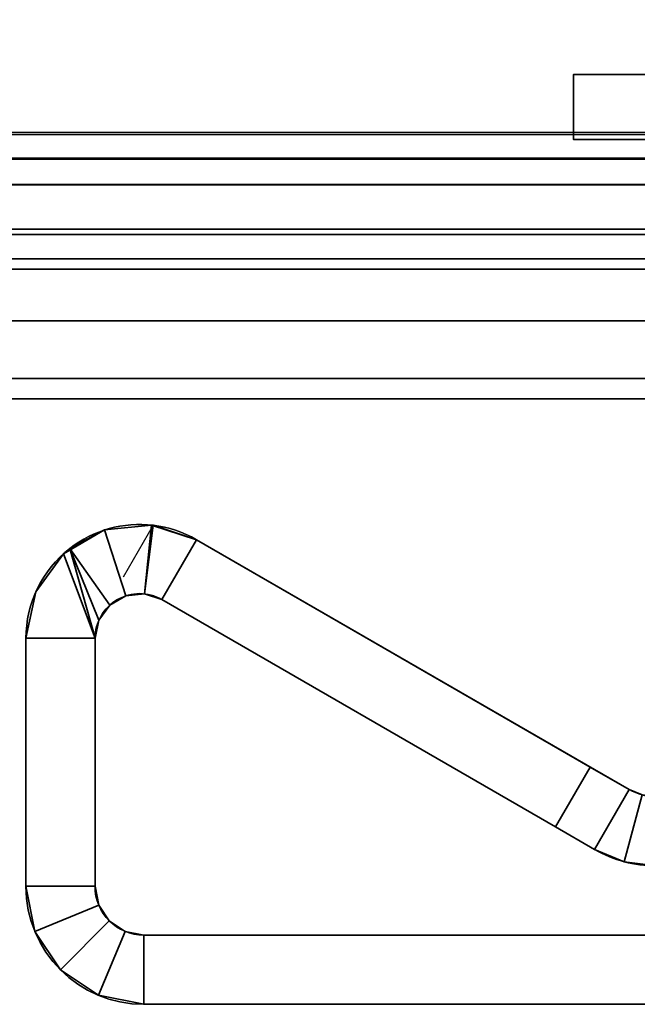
# Model space of a CAD drawing. Header units: millimetres. Extents: x -523 to 5323, y -130 to 66.
# Tile 7 of 153: x -360 to -353, y -63 to -52. Entities that reach past the tile are written whole.
import ezdxf

# ---------------------------------------------------------------- set-up
doc = ezdxf.new("R2010")
doc.units = ezdxf.units.MM
doc.layers.add('151', color=7, linetype='Continuous', true_color=0xffffff)

# ---------------------------------------------------------------- blocks, each defined once
blk = doc.blocks.new('UG_SURFACE_005')
at = {"layer": '151', "color": 252, "linetype": 'Continuous', "lineweight": 35}
for points in [[(-358.925, -57.516, 0.95), (-358.925, -57.516, 408.95), (-358.381, -57.459, 408.95), (-358.381, -57.459, 0.95)], [(-358.925, -57.516, 408.95), (-358.925, -57.516, 816.95), (-358.381, -57.459, 816.95), (-358.381, -57.459, 408.95)], [(-358.925, -57.516, 816.95), (-358.925, -57.516, 1224.95), (-358.381, -57.459, 1224.95), (-358.381, -57.459, 816.95)], [(-358.925, -57.516, 1224.95), (-358.925, -57.516, 1632.95), (-358.381, -57.459, 1632.95), (-358.381, -57.459, 1224.95)], [(-358.925, -57.516, 1632.95), (-358.925, -57.516, 2040.95), (-358.381, -57.459, 2040.95), (-358.381, -57.459, 1632.95)], [(-358.925, -57.516, 0.95), (-358.381, -57.459, 0.95), (-358.464, -58.254, 0.95), (-358.678, -58.277, 0.95)], [(-358.678, -58.277, 2040.95), (-358.464, -58.254, 2040.95), (-358.381, -57.459, 2040.95), (-358.925, -57.516, 2040.95)], [(-358.464, -58.254, 0.95), (-358.381, -57.459, 0.95), (-358.363, -57.461, 0.95)], [(-358.363, -57.461, 2040.95), (-358.381, -57.459, 2040.95), (-358.464, -58.254, 2040.95)], [(-358.363, -57.461, 0.95), (-357.86, -57.628, 0.95), (-358.26, -58.321, 0.95), (-358.464, -58.254, 0.95)], [(-358.464, -58.254, 2040.95), (-358.26, -58.321, 2040.95), (-357.86, -57.628, 2040.95), (-358.363, -57.461, 2040.95)], [(-357.86, -57.628, 1632.95), (-358.381, -57.459, 1632.95), (-358.363, -57.461, 2040.95)], [(-358.381, -57.459, 1632.95), (-358.381, -57.459, 2040.95), (-358.363, -57.461, 2040.95)], [(-358.363, -57.461, 0.95), (-358.381, -57.459, 408.95), (-357.86, -57.628, 408.95)], [(-358.363, -57.461, 0.95), (-358.381, -57.459, 0.95), (-358.381, -57.459, 408.95)], [(-358.381, -57.459, 408.95), (-358.381, -57.459, 816.95), (-357.86, -57.628, 816.95), (-357.86, -57.628, 408.95)], [(-358.381, -57.459, 816.95), (-358.381, -57.459, 1224.95), (-357.86, -57.628, 1224.95), (-357.86, -57.628, 816.95)], [(-358.381, -57.459, 1224.95), (-358.381, -57.459, 1632.95), (-357.86, -57.628, 1632.95), (-357.86, -57.628, 1224.95)], [(-357.86, -57.628, 408.95), (-357.86, -57.628, 0.95), (-358.363, -57.461, 0.95)], [(-358.363, -57.461, 2040.95), (-357.86, -57.628, 2040.95), (-357.86, -57.628, 1632.95)], [(-358.925, -57.516, 1632.95), (-359.399, -57.79, 1632.95), (-359.327, -57.729, 2040.95)], [(-359.327, -57.729, 0.95), (-359.399, -57.79, 408.95), (-358.925, -57.516, 408.95)], [(-359.399, -57.79, 408.95), (-359.399, -57.79, 816.95), (-358.925, -57.516, 816.95), (-358.925, -57.516, 408.95)], [(-359.399, -57.79, 816.95), (-359.399, -57.79, 1224.95), (-358.925, -57.516, 1224.95), (-358.925, -57.516, 816.95)], [(-359.399, -57.79, 1224.95), (-359.399, -57.79, 1632.95), (-358.925, -57.516, 1632.95), (-358.925, -57.516, 1224.95)], [(-358.925, -57.516, 408.95), (-358.925, -57.516, 0.95), (-359.327, -57.729, 0.95)], [(-359.327, -57.729, 2040.95), (-358.925, -57.516, 2040.95), (-358.925, -57.516, 1632.95)], [(-358.678, -58.277, 0.95), (-358.864, -58.384, 0.95), (-359.327, -57.729, 0.95), (-358.925, -57.516, 0.95)], [(-358.864, -58.384, 2040.95), (-358.678, -58.277, 2040.95), (-358.925, -57.516, 2040.95), (-359.327, -57.729, 2040.95)], [(-357.86, -57.628, 0.95), (-353.306, -60.257, 0.95), (-353.706, -60.95, 0.95), (-358.26, -58.321, 0.95)], [(-358.26, -58.321, 2040.95), (-353.706, -60.95, 2040.95), (-353.306, -60.257, 2040.95), (-357.86, -57.628, 2040.95)], [(-353.306, -60.257, 2040.95), (-357.86, -57.628, 1224.95), (-357.86, -57.628, 1632.95)], [(-357.86, -57.628, 1632.95), (-357.86, -57.628, 2040.95), (-353.306, -60.257, 2040.95)], [(-352.857, -60.517, 2040.95), (-352.857, -60.517, 0.95), (-357.86, -57.628, 816.95), (-357.86, -57.628, 1224.95)], [(-352.857, -60.517, 0.95), (-357.86, -57.628, 408.95), (-357.86, -57.628, 816.95)], [(-357.86, -57.628, 408.95), (-352.857, -60.517, 0.95), (-353.306, -60.257, 0.95)], [(-353.306, -60.257, 0.95), (-357.86, -57.628, 0.95), (-357.86, -57.628, 408.95)], [(-353.306, -60.257, 2040.95), (-352.857, -60.517, 2040.95), (-357.86, -57.628, 1224.95)], [(-359.035, -58.768, 0.95), (-359.835, -58.768, 0.95), (-359.721, -58.232, 0.95), (-359.399, -57.79, 0.95)], [(-359.399, -57.79, 2040.95), (-359.721, -58.232, 2040.95), (-359.835, -58.768, 2040.95), (-359.035, -58.768, 2040.95)], [(-359.721, -58.232, 0.95), (-359.721, -58.232, 408.95), (-359.399, -57.79, 408.95), (-359.399, -57.79, 0.95)], [(-359.721, -58.232, 408.95), (-359.721, -58.232, 816.95), (-359.399, -57.79, 816.95), (-359.399, -57.79, 408.95)], [(-359.721, -58.232, 816.95), (-359.721, -58.232, 1224.95), (-359.399, -57.79, 1224.95), (-359.399, -57.79, 816.95)], [(-359.721, -58.232, 1224.95), (-359.721, -58.232, 1632.95), (-359.399, -57.79, 1632.95), (-359.399, -57.79, 1224.95)], [(-359.721, -58.232, 1632.95), (-359.721, -58.232, 2040.95), (-359.399, -57.79, 2040.95), (-359.399, -57.79, 1632.95)], [(-359.399, -57.79, 0.95), (-359.327, -57.729, 0.95), (-359.035, -58.768, 0.95)], [(-359.035, -58.768, 2040.95), (-359.327, -57.729, 2040.95), (-359.399, -57.79, 2040.95)], [(-359.399, -57.79, 1632.95), (-359.399, -57.79, 2040.95), (-359.327, -57.729, 2040.95)], [(-359.327, -57.729, 0.95), (-359.399, -57.79, 0.95), (-359.399, -57.79, 408.95)], [(-359.327, -57.729, 0.95), (-358.864, -58.384, 0.95), (-358.99, -58.558, 0.95)], [(-358.99, -58.558, 0.95), (-359.035, -58.768, 0.95), (-359.327, -57.729, 0.95)], [(-359.327, -57.729, 2040.95), (-359.035, -58.768, 2040.95), (-358.99, -58.558, 2040.95)], [(-358.99, -58.558, 2040.95), (-358.864, -58.384, 2040.95), (-359.327, -57.729, 2040.95)], [(-359.835, -58.768, 0.95), (-359.835, -58.768, 408.95), (-359.721, -58.232, 408.95), (-359.721, -58.232, 0.95)], [(-359.835, -58.768, 408.95), (-359.835, -58.768, 816.95), (-359.721, -58.232, 816.95), (-359.721, -58.232, 408.95)], [(-359.835, -58.768, 816.95), (-359.835, -58.768, 1224.95), (-359.721, -58.232, 1224.95), (-359.721, -58.232, 816.95)], [(-359.835, -58.768, 1224.95), (-359.835, -58.768, 1632.95), (-359.721, -58.232, 1632.95), (-359.721, -58.232, 1224.95)], [(-359.835, -58.768, 1632.95), (-359.835, -58.768, 2040.95), (-359.721, -58.232, 2040.95), (-359.721, -58.232, 1632.95)], [(-358.678, -58.277, 0.95), (-358.678, -58.277, 2040.95), (-358.864, -58.384, 2040.95), (-358.864, -58.384, 0.95)], [(-358.464, -58.254, 0.95), (-358.464, -58.254, 2040.95), (-358.678, -58.277, 2040.95), (-358.678, -58.277, 0.95)], [(-358.26, -58.321, 0.95), (-358.26, -58.321, 2040.95), (-358.464, -58.254, 2040.95), (-358.464, -58.254, 0.95)], [(-358.864, -58.384, 0.95), (-358.864, -58.384, 2040.95), (-358.99, -58.558, 2040.95), (-358.99, -58.558, 0.95)], [(-353.706, -60.95, 2040.95), (-358.26, -58.321, 2040.95), (-358.26, -58.321, 0.95), (-353.706, -60.95, 0.95)], [(-358.99, -58.558, 0.95), (-358.99, -58.558, 2040.95), (-359.035, -58.768, 2040.95), (-359.035, -58.768, 0.95)], [(-359.035, -58.768, 0.95), (-359.035, -61.636, 0.95), (-359.835, -61.636, 0.95), (-359.835, -58.768, 0.95)], [(-359.835, -61.636, 2040.95), (-359.835, -58.768, 1224.95), (-359.835, -58.768, 816.95)], [(-359.835, -61.636, 2040.95), (-359.835, -58.768, 1632.95), (-359.835, -58.768, 1224.95)], [(-359.835, -58.768, 816.95), (-359.835, -58.768, 408.95), (-359.835, -61.636, 2040.95)], [(-359.835, -58.768, 408.95), (-359.835, -61.636, 0.95), (-359.835, -61.636, 2040.95)], [(-359.835, -58.768, 408.95), (-359.835, -58.768, 0.95), (-359.835, -61.636, 0.95)], [(-359.835, -61.636, 2040.95), (-359.835, -58.768, 2040.95), (-359.835, -58.768, 1632.95)], [(-359.835, -58.768, 2040.95), (-359.835, -61.636, 2040.95), (-359.035, -61.636, 2040.95), (-359.035, -58.768, 2040.95)], [(-359.035, -58.768, 2040.95), (-359.035, -61.636, 2040.95), (-359.035, -61.636, 0.95), (-359.035, -58.768, 0.95)], [(-352.857, -60.517, 2040.95), (-353.306, -60.257, 2040.95), (-353.706, -60.95, 2040.95), (-353.257, -61.209, 2040.95)], [(-353.257, -61.209, 0.95), (-353.706, -60.95, 0.95), (-353.306, -60.257, 0.95), (-352.857, -60.517, 0.95)], [(-353.257, -61.209, 2040.95), (-352.914, -61.352, 2040.95), (-352.707, -60.579, 2040.95), (-352.857, -60.517, 2040.95)], [(-352.857, -60.517, 0.95), (-352.707, -60.579, 0.95), (-352.914, -61.352, 0.95), (-353.257, -61.209, 0.95)], [(-352.707, -60.579, 2040.95), (-352.707, -60.579, 0.95), (-352.857, -60.517, 0.95), (-352.857, -60.517, 2040.95)], [(-352.914, -61.352, 2040.95), (-352.545, -61.4, 2040.95), (-352.545, -60.6, 2040.95), (-352.707, -60.579, 2040.95)], [(-352.707, -60.579, 0.95), (-352.545, -60.6, 0.95), (-352.545, -61.4, 0.95), (-352.914, -61.352, 0.95)], [(-353.706, -60.95, 0.95), (-353.257, -61.209, 0.95), (-353.257, -61.209, 2040.95), (-353.706, -60.95, 2040.95)], [(-353.257, -61.209, 2040.95), (-353.257, -61.209, 0.95), (-352.914, -61.352, 0.95), (-352.914, -61.352, 2040.95)], [(-352.914, -61.352, 2040.95), (-352.545, -61.4, 1590.236), (-352.545, -61.4, 1877.379)], [(-352.545, -61.4, 1877.379), (-352.545, -61.4, 2040.95), (-352.914, -61.352, 2040.95)], [(-352.914, -61.352, 2040.95), (-352.545, -61.4, 1303.093), (-352.545, -61.4, 1590.236)], [(-352.914, -61.352, 2040.95), (-352.914, -61.352, 0.95), (-352.545, -61.4, 1015.95), (-352.545, -61.4, 1303.093)], [(-352.914, -61.352, 0.95), (-352.545, -61.4, 728.807), (-352.545, -61.4, 1015.95)], [(-352.914, -61.352, 0.95), (-352.545, -61.4, 441.664), (-352.545, -61.4, 728.807)], [(-352.914, -61.352, 0.95), (-352.545, -61.4, 154.521), (-352.545, -61.4, 441.664)], [(-352.914, -61.352, 0.95), (-352.545, -61.4, 0.95), (-352.545, -61.4, 4.9)], [(-352.545, -61.4, 4.9), (-352.545, -61.4, 154.521), (-352.914, -61.352, 0.95)], [(-359.731, -62.158, 0.95), (-359.835, -61.636, 0.95), (-359.035, -61.636, 0.95), (-358.992, -61.852, 0.95)], [(-359.731, -62.158, 0.95), (-359.731, -62.158, 2040.95), (-359.835, -61.636, 2040.95), (-359.835, -61.636, 0.95)], [(-358.992, -61.852, 2040.95), (-359.035, -61.636, 2040.95), (-359.835, -61.636, 2040.95), (-359.731, -62.158, 2040.95)], [(-359.035, -61.636, 0.95), (-359.035, -61.636, 2040.95), (-358.992, -61.852, 2040.95), (-358.992, -61.852, 0.95)], [(-359.435, -62.601, 0.95), (-359.731, -62.158, 0.95), (-358.992, -61.852, 0.95), (-358.87, -62.035, 0.95)], [(-358.87, -62.035, 2040.95), (-358.992, -61.852, 2040.95), (-359.731, -62.158, 2040.95), (-359.435, -62.601, 2040.95)], [(-358.992, -61.852, 0.95), (-358.992, -61.852, 2040.95), (-358.87, -62.035, 2040.95), (-358.87, -62.035, 0.95)], [(-358.993, -62.896, 0.95), (-359.435, -62.601, 0.95), (-358.87, -62.035, 0.95), (-358.687, -62.157, 0.95)], [(-358.687, -62.157, 2040.95), (-358.87, -62.035, 2040.95), (-359.435, -62.601, 2040.95), (-358.993, -62.896, 2040.95)], [(-358.87, -62.035, 0.95), (-358.87, -62.035, 2040.95), (-358.687, -62.157, 2040.95), (-358.687, -62.157, 0.95)], [(-359.435, -62.601, 0.95), (-359.435, -62.601, 2040.95), (-359.731, -62.158, 2040.95), (-359.731, -62.158, 0.95)], [(-358.687, -62.157, 0.95), (-358.471, -62.2, 0.95), (-358.471, -63, 0.95), (-358.993, -62.896, 0.95)], [(-358.993, -62.896, 2040.95), (-358.471, -63, 2040.95), (-358.471, -62.2, 2040.95), (-358.687, -62.157, 2040.95)], [(-358.687, -62.157, 0.95), (-358.687, -62.157, 2040.95), (-358.471, -62.2, 2040.95), (-358.471, -62.2, 0.95)], [(-358.471, -63, 0.95), (-358.471, -62.2, 0.95), (-336.837, -62.2, 0.95), (-336.837, -63, 0.95)], [(-358.471, -63, 2040.95), (-336.837, -63, 2040.95), (-336.837, -62.2, 2040.95), (-358.471, -62.2, 2040.95)], [(-336.837, -62.2, 2.55), (-358.471, -62.2, 2040.95), (-287.766, -62.2, 1034.23)], [(-358.471, -62.2, 2040.95), (-108.35, -62.2, 1763.402), (-273.34, -62.2, 1116.688), (-275.835, -62.2, 1116.95)], [(-275.835, -62.2, 1116.95), (-278.33, -62.2, 1116.688), (-358.471, -62.2, 2040.95)], [(-358.471, -62.2, 2040.95), (-282.888, -62.2, 1114.658), (-286.227, -62.2, 1110.95)], [(-108.35, -62.2, 1763.402), (-358.471, -62.2, 2040.95), (-336.837, -62.2, 2039.538)], [(-278.33, -62.2, 1116.688), (-282.888, -62.2, 1114.658), (-358.471, -62.2, 2040.95)], [(-287.766, -62.2, 1034.23), (-358.471, -62.2, 2040.95), (-287.769, -62.2, 1106.204)], [(-358.471, -62.2, 2040.95), (-336.837, -62.2, 2040.95), (-336.837, -62.2, 2039.538)], [(-286.227, -62.2, 1110.95), (-287.769, -62.2, 1106.204), (-358.471, -62.2, 2040.95)], [(-336.837, -62.2, 2.55), (-336.837, -62.2, 0.95), (-358.471, -62.2, 0.95), (-358.471, -62.2, 2040.95)], [(-358.993, -62.896, 0.95), (-358.993, -62.896, 2040.95), (-359.435, -62.601, 2040.95), (-359.435, -62.601, 0.95)], [(-358.471, -63, 0.95), (-358.471, -63, 2040.95), (-358.993, -62.896, 2040.95), (-358.993, -62.896, 0.95)], [(-108.35, -63, 1763.402), (-358.471, -63, 2040.95), (-278.33, -63, 1116.688), (-273.34, -63, 1116.688)], [(-358.471, -63, 2040.95), (-282.888, -63, 1114.658), (-278.33, -63, 1116.688)], [(-358.471, -63, 2040.95), (-287.769, -63, 1106.204), (-286.227, -63, 1110.95)], [(-287.769, -63, 1106.204), (-358.471, -63, 2040.95), (-336.837, -63, 2.55)], [(-286.227, -63, 1110.95), (-282.888, -63, 1114.658), (-358.471, -63, 2040.95)], [(-336.837, -63, 2039.538), (-358.471, -63, 2040.95), (-108.35, -63, 1763.402)], [(-336.837, -63, 2039.538), (-336.837, -63, 2040.95), (-358.471, -63, 2040.95)], [(-358.471, -63, 2040.95), (-358.471, -63, 0.95), (-336.837, -63, 0.95), (-336.837, -63, 2.55)]]:
    blk.add_3dface(points, dxfattribs=at)
blk = doc.blocks.new('UG_SURFACE_047')
at = {"layer": '151', "color": 252, "linetype": 'Continuous', "lineweight": 35}
for points in [[(-386.92, -54.5, 2071.92), (-348.08, -54.5, 2033.08), (-348.08, -54.5, -8), (-386.92, -54.5, -8)], [(-348.08, -56, -8), (-386.92, -56, -8), (-386.92, -54.5, -8), (-348.08, -54.5, -8)], [(-348.08, -54.5, 2033.08), (-386.92, -54.5, 2071.92), (-386.92, -56, 2071.92), (-348.08, -56, 2033.08)], [(-386.92, -56, 2071.92), (-386.92, -56, -8), (-348.08, -56, -8), (-348.08, -56, 2033.08)]]:
    blk.add_3dface(points, dxfattribs=at)
blk = doc.blocks.new('UG_SURFACE_048')
at = {"layer": '151', "color": 252, "linetype": 'Continuous', "lineweight": 35}
for points in [[(-386.92, -54.5, 2071.92), (-348.08, -54.5, 2033.08), (-348.08, -54.5, -8), (-386.92, -54.5, -8)], [(-348.08, -56, -8), (-386.92, -56, -8), (-386.92, -54.5, -8), (-348.08, -54.5, -8)], [(-348.08, -54.5, 2033.08), (-386.92, -54.5, 2071.92), (-386.92, -56, 2071.92), (-348.08, -56, 2033.08)], [(-386.92, -56, 2071.92), (-386.92, -56, -8), (-348.08, -56, -8), (-348.08, -56, 2033.08)]]:
    blk.add_3dface(points, dxfattribs=at)
blk = doc.blocks.new('UG_SURFACE_049')
at = {"layer": '151', "color": 252, "linetype": 'Continuous', "lineweight": 35}
for points in [[(-390, -46, 2075), (-390, -52.92, 2075), (390, -52.92, 2075), (390, -46, 2075)], [(-388.5, -46, 2073.5), (388.5, -46, 2073.5), (388.5, -52.92, 2073.5), (-388.5, -52.92, 2073.5)], [(389.941, -53.521, 2074.941), (-390, -52.92, 2075), (-389.941, -53.521, 2074.941)], [(389.941, -53.521, 2074.941), (390, -52.92, 2075), (-390, -52.92, 2075)], [(-388.47, -53.228, 2073.47), (-388.5, -52.92, 2073.5), (388.5, -52.92, 2073.5)], [(-388.47, -53.228, 2073.47), (388.5, -52.92, 2073.5), (388.47, -53.228, 2073.47)], [(388.47, -53.228, 2073.47), (388.38, -53.525, 2073.38), (-388.38, -53.525, 2073.38), (-388.47, -53.228, 2073.47)], [(-389.941, -53.521, 2074.941), (-389.766, -54.099, 2074.765), (389.766, -54.099, 2074.765), (389.941, -53.521, 2074.941)], [(388.037, -54.037, 2073.037), (-388.037, -54.037, 2073.037), (-388.38, -53.525, 2073.38), (388.38, -53.525, 2073.38)], [(387.525, -54.38, 2072.525), (-387.525, -54.38, 2072.525), (-388.037, -54.037, 2073.037), (388.037, -54.037, 2073.037)], [(389.766, -54.099, 2074.765), (-389.766, -54.099, 2074.765), (-389.098, -55.098, 2074.098), (389.098, -55.098, 2074.098)], [(386.92, -54.5, 2071.92), (-386.92, -54.5, 2071.92), (-387.525, -54.38, 2072.525), (387.525, -54.38, 2072.525)], [(-386.92, -54.5, 2071.92), (386.92, -54.5, 2071.92), (348.08, -54.5, 2033.08), (-348.08, -54.5, 2033.08)], [(-386.92, -54.5, 2071.92), (-348.08, -54.5, 2033.08), (-348.08, -56, 2033.08), (-386.92, -56, 2071.92)], [(389.098, -55.098, 2074.098), (-389.098, -55.098, 2074.098), (-388.099, -55.766, 2073.099), (388.099, -55.766, 2073.099)], [(388.099, -55.766, 2073.099), (-388.099, -55.766, 2073.099), (-386.92, -56, 2071.92), (386.92, -56, 2071.92)], [(-386.92, -56, 2071.92), (-348.08, -56, 2033.08), (348.08, -56, 2033.08), (386.92, -56, 2071.92)]]:
    blk.add_3dface(points, dxfattribs=at)
blk = doc.blocks.new('UG_SURFACE_056')
at = {"layer": '151', "color": 252, "linetype": 'Continuous', "lineweight": 35}
for points in [[(-386.92, -54.5, 2071.92), (-348.08, -54.5, 2033.08), (-348.08, -54.5, -8), (-386.92, -54.5, -8)], [(-348.08, -54.5, 2033.08), (-386.92, -54.5, 2071.92), (-386.92, -56, 2071.92), (-348.08, -56, 2033.08)], [(-348.08, -56, -8), (-386.92, -56, -8), (-386.92, -54.5, -8), (-348.08, -54.5, -8)], [(-386.92, -56, 2071.92), (-386.92, -56, -8), (-348.08, -56, -8), (-348.08, -56, 2033.08)]]:
    blk.add_3dface(points, dxfattribs=at)
blk = doc.blocks.new('UG_SURFACE_057')
at = {"layer": '151', "color": 252, "linetype": 'Continuous', "lineweight": 35}
for points in [[(-386.92, -54.5, 2071.92), (-348.08, -54.5, 2033.08), (-348.08, -54.5, -8), (-386.92, -54.5, -8)], [(-348.08, -56, -8), (-386.92, -56, -8), (-386.92, -54.5, -8), (-348.08, -54.5, -8)], [(-348.08, -54.5, 2033.08), (-386.92, -54.5, 2071.92), (-386.92, -56, 2071.92), (-348.08, -56, 2033.08)], [(-386.92, -56, 2071.92), (-386.92, -56, -8), (-348.08, -56, -8), (-348.08, -56, 2033.08)]]:
    blk.add_3dface(points, dxfattribs=at)
blk = doc.blocks.new('UG_SURFACE_060')
at = {"layer": '151', "color": 252, "linetype": 'Continuous', "lineweight": 35}
for points in [[(-390, -46, 2075), (-390, -52.92, 2075), (390, -52.92, 2075), (390, -46, 2075)], [(-388.5, -46, 2073.5), (388.5, -46, 2073.5), (388.5, -52.92, 2073.5), (-388.5, -52.92, 2073.5)], [(389.941, -53.521, 2074.941), (-390, -52.92, 2075), (-389.941, -53.521, 2074.941)], [(389.941, -53.521, 2074.941), (390, -52.92, 2075), (-390, -52.92, 2075)], [(-388.47, -53.228, 2073.47), (-388.5, -52.92, 2073.5), (388.5, -52.92, 2073.5)], [(-388.47, -53.228, 2073.47), (388.5, -52.92, 2073.5), (388.47, -53.228, 2073.47)], [(388.47, -53.228, 2073.47), (388.38, -53.525, 2073.38), (-388.38, -53.525, 2073.38), (-388.47, -53.228, 2073.47)], [(-389.941, -53.521, 2074.941), (-389.766, -54.099, 2074.765), (389.766, -54.099, 2074.765), (389.941, -53.521, 2074.941)], [(388.037, -54.037, 2073.037), (-388.037, -54.037, 2073.037), (-388.38, -53.525, 2073.38), (388.38, -53.525, 2073.38)], [(387.525, -54.38, 2072.525), (-387.525, -54.38, 2072.525), (-388.037, -54.037, 2073.037), (388.037, -54.037, 2073.037)], [(389.766, -54.099, 2074.765), (-389.766, -54.099, 2074.765), (-389.098, -55.098, 2074.098), (389.098, -55.098, 2074.098)], [(386.92, -54.5, 2071.92), (-386.92, -54.5, 2071.92), (-387.525, -54.38, 2072.525), (387.525, -54.38, 2072.525)], [(-386.92, -54.5, 2071.92), (386.92, -54.5, 2071.92), (348.08, -54.5, 2033.08), (-348.08, -54.5, 2033.08)], [(-386.92, -54.5, 2071.92), (-348.08, -54.5, 2033.08), (-348.08, -56, 2033.08), (-386.92, -56, 2071.92)], [(389.098, -55.098, 2074.098), (-389.098, -55.098, 2074.098), (-388.099, -55.766, 2073.099), (388.099, -55.766, 2073.099)], [(388.099, -55.766, 2073.099), (-388.099, -55.766, 2073.099), (-386.92, -56, 2071.92), (386.92, -56, 2071.92)], [(-386.92, -56, 2071.92), (-348.08, -56, 2033.08), (348.08, -56, 2033.08), (386.92, -56, 2071.92)]]:
    blk.add_3dface(points, dxfattribs=at)
blk = doc.blocks.new('UG_SURFACE_068')
at = {"layer": '151', "color": 252, "linetype": 'Continuous', "lineweight": 35}
for points in [[(-348.25, -52.25, 1012.5), (-353.5, -52.25, 1012.5), (-353.5, -52.25, 1165.5), (-348.25, -52.25, 1165.5)], [(-353.5, -52.25, 1012.5), (-353.5, -53, 1012.5), (-353.5, -53, 1165.5), (-353.5, -52.25, 1165.5)], [(-348.25, -52.25, 1165.5), (-353.5, -52.25, 1165.5), (-353.5, -53, 1165.5), (-348.25, -53, 1165.5)], [(-348.25, -53, 1012.5), (-353.5, -53, 1012.5), (-353.5, -52.25, 1012.5), (-348.25, -52.25, 1012.5)], [(-348.25, -53, 1012.5), (-348.25, -53, 1165.5), (-353.5, -53, 1165.5), (-353.5, -53, 1012.5)]]:
    blk.add_3dface(points, dxfattribs=at)

msp = doc.modelspace()

# ---------------------------------------------------------------- linework, layer by layer
at = {"layer": '151', "color": 253, "linetype": 'Continuous', "lineweight": -3}
for p, q in [((-353.5, -52.25, 1165.5), (-353.5, -52.25, 1012.5)), ((-353.5, -53, 1165.5), (-353.5, -52.25, 1165.5)), ((-348.25, -52.25, 1165.5), (-353.5, -52.25, 1165.5)), ((-353.5, -53, 1012.5), (-353.5, -52.25, 1012.5)), ((-353.5, -52.25, 1012.5), (-348.25, -52.25, 1012.5)), ((390, -52.92, 2075), (-390, -52.92, 2075)), ((390, -52.92, 2075), (-390, -52.92, 2075)), ((388.5, -52.92, 2073.5), (-388.5, -52.92, 2073.5)), ((388.5, -52.92, 2073.5), (-388.5, -52.92, 2073.5)), ((-348.25, -53, 1165.5), (-353.5, -53, 1165.5)), ((-353.5, -53, 1012.5), (-348.25, -53, 1012.5)), ((-353.5, -53, 1165.5), (-353.5, -53, 1012.5)), ((-386.92, -54.5, 2071.92), (-348.08, -54.5, 2033.08)), ((-386.92, -54.5, 2071.92), (-348.08, -54.5, 2033.08)), ((-348.08, -54.5, -8), (-386.92, -54.5, -8)), ((386.92, -54.5, 2071.92), (-386.92, -54.5, 2071.92)), ((-348.08, -54.5, -8), (-386.92, -54.5, -8)), ((-386.92, -54.5, 2071.92), (-348.08, -54.5, 2033.08)), ((386.92, -54.5, 2071.92), (-386.92, -54.5, 2071.92)), ((-386.92, -54.5, 2071.92), (-348.08, -54.5, 2033.08)), ((-386.92, -54.5, 2071.92), (-348.08, -54.5, 2033.08)), ((-386.92, -54.5, 2071.92), (-348.08, -54.5, 2033.08)), ((-348.08, -54.5, -8), (-386.92, -54.5, -8)), ((-348.08, -54.5, -8), (-386.92, -54.5, -8)), ((-386.92, -56, 2071.92), (-348.08, -56, 2033.08)), ((-348.08, -56, -8), (-386.92, -56, -8)), ((386.92, -56, 2071.92), (-386.92, -56, 2071.92)), ((-348.08, -56, -8), (-386.92, -56, -8)), ((-386.92, -56, 2071.92), (-348.08, -56, 2033.08)), ((-386.92, -56, 2071.92), (-348.08, -56, 2033.08)), ((-386.92, -56, 2071.92), (-348.08, -56, 2033.08)), ((-386.92, -56, 2071.92), (-348.08, -56, 2033.08)), ((386.92, -56, 2071.92), (-386.92, -56, 2071.92)), ((-348.08, -56, -8), (-386.92, -56, -8)), ((-348.08, -56, -8), (-386.92, -56, -8)), ((-386.92, -56, 2071.92), (-348.08, -56, 2033.08)), ((-358.363, -57.461, 2040.95), (-358.71, -58.061, 2040.95)), ((-358.363, -57.461, 0.95), (-358.71, -58.061, 0.95)), ((-353.306, -60.257, 2040.95), (-357.86, -57.628, 2040.95)), ((-357.86, -57.628, 0.95), (-357.86, -57.628, 2040.95)), ((-357.86, -57.628, 0.95), (-353.306, -60.257, 0.95)), ((-358.26, -58.321, 0.95), (-353.706, -60.95, 0.95)), ((-358.26, -58.321, 0.95), (-358.26, -58.321, 2040.95)), ((-353.706, -60.95, 2040.95), (-358.26, -58.321, 2040.95)), ((-359.835, -58.768, 0.95), (-359.835, -61.636, 0.95)), ((-359.835, -58.768, 2040.95), (-359.835, -58.768, 0.95)), ((-359.835, -61.636, 2040.95), (-359.835, -58.768, 2040.95)), ((-359.035, -61.636, 2040.95), (-359.035, -58.768, 2040.95)), ((-359.035, -58.768, 0.95), (-359.035, -61.636, 0.95)), ((-359.035, -58.768, 2040.95), (-359.035, -58.768, 0.95)), ((-353.306, -60.257, 2040.95), (-353.706, -60.95, 2040.95)), ((-353.306, -60.257, 0.95), (-353.706, -60.95, 0.95)), ((-352.857, -60.517, 2040.95), (-353.306, -60.257, 2040.95)), ((-353.306, -60.257, 0.95), (-352.857, -60.517, 0.95)), ((-352.857, -60.517, 0.95), (-352.857, -60.517, 2040.95)), ((-353.706, -60.95, 0.95), (-353.257, -61.209, 0.95)), ((-353.257, -61.209, 2040.95), (-353.706, -60.95, 2040.95)), ((-353.257, -61.209, 0.95), (-353.257, -61.209, 2040.95)), ((-359.835, -61.636, 0.95), (-359.035, -61.636, 0.95)), ((-359.835, -61.636, 0.95), (-359.835, -61.636, 2040.95)), ((-359.835, -61.636, 2040.95), (-359.035, -61.636, 2040.95)), ((-359.035, -61.636, 0.95), (-359.035, -61.636, 2040.95)), ((-358.471, -62.2, 2040.95), (-358.471, -62.2, 0.95)), ((-358.471, -63, 0.95), (-358.471, -62.2, 0.95)), ((-358.471, -62.2, 2040.95), (-336.837, -62.2, 2040.95)), ((-336.837, -62.2, 0.95), (-358.471, -62.2, 0.95)), ((-358.471, -63, 2040.95), (-358.471, -62.2, 2040.95)), ((-358.471, -63, 2040.95), (-358.471, -63, 0.95)), ((-336.837, -63, 0.95), (-358.471, -63, 0.95)), ((-358.471, -63, 2040.95), (-336.837, -63, 2040.95))]:
    msp.add_line(p, q, dxfattribs=at)
at = {"layer": '151', "color": 253, "linetype": 'Continuous', "lineweight": -3, "extrusion": (0, 0, -1)}
for start, end in [(52.0826, 96.7684), (96.7684, 120), (0, 52.0826)]:
    msp.add_arc((358.518, -58.768, -2040.95), 1.316, start, end, dxfattribs=at)
at = {"layer": '151', "color": 253, "linetype": 'Continuous', "lineweight": -3}
for centre, radius, start, end in [((-358.518, -58.768, 0.95), 1.316, 83.2316, 127.9174), ((-358.518, -58.768, 0.95), 1.316, 60, 83.2316), ((-358.518, -58.768, 0.95), 1.316, 127.9174, 180), ((-358.518, -58.768, 0.95), 0.516, 60, 180), ((-352.545, -59.977, 0.95), 0.623, 240, 270), ((-352.545, -59.977, 0.95), 1.423, 240, 270), ((-358.471, -61.636, 2040.95), 1.364, 180, 270), ((-358.471, -61.636, 2040.95), 0.564, 180, 270)]:
    msp.add_arc(centre, radius, start, end, dxfattribs=at)
at = {"layer": '151', "color": 253, "linetype": 'Continuous', "lineweight": -3, "extrusion": (2.34304e-59, 0, -1)}
for centre, radius, start, end in [((358.518, -58.768, -2040.95), 0.516, 360, 120), ((358.471, -61.636, -0.95), 1.364, 270, 360), ((358.471, -61.636, -0.95), 0.564, 270, 360)]:
    msp.add_arc(centre, radius, start, end, dxfattribs=at)
at = {"layer": '151', "color": 253, "linetype": 'Continuous', "lineweight": -3, "extrusion": (-1.29296e-15, 1.65492e-15, -1)}
msp.add_arc((352.545, -59.977, -2040.95), 0.623, 270, 300, dxfattribs=at)
at = {"layer": '151', "color": 253, "linetype": 'Continuous', "lineweight": -3, "extrusion": (-2.46811e-15, 1.42496e-15, -1)}
msp.add_arc((352.545, -59.977, -2040.95), 1.423, 270, 300, dxfattribs=at)
at = {"layer": '151', "color": 253, "linetype": 'Continuous', "lineweight": -3}
for points in [[(-359.327, -57.729, 0.95), (-359.23, -58.075, 0.95), (-359.132, -58.422, 0.95), (-359.035, -58.768, 0.95)], [(-359.327, -57.729, 2040.95), (-359.23, -58.075, 2040.95), (-359.132, -58.422, 2040.95), (-359.035, -58.768, 2040.95)]]:
    msp.add_open_spline(points, degree=3, dxfattribs=at)

# ---------------------------------------------------------------- block references
for name in ['UG_SURFACE_047', 'UG_SURFACE_048', 'UG_SURFACE_049', 'UG_SURFACE_056', 'UG_SURFACE_057', 'UG_SURFACE_060', 'UG_SURFACE_068', 'UG_SURFACE_005']:
    msp.add_blockref(name, (0, 0), dxfattribs=at)

doc.saveas('drawing.dxf')
